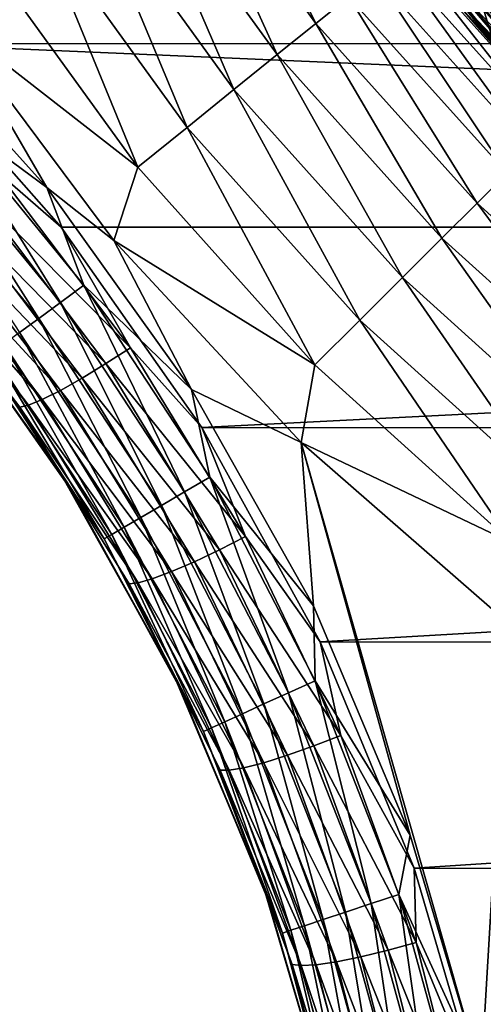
# Model space of a CAD drawing. Header units: metres. Extents: x -106 to 264, y -111 to 81.
# Tile 82 of 256: x -20.1 to -15.64, y -23.36 to -13.89. Entities that reach past the tile are written whole.
import ezdxf

# ---------------------------------------------------------------- set-up
doc = ezdxf.new("R2010")
doc.units = ezdxf.units.M
doc.layers.add('solid_20422013', color=7, linetype='CONTINUOUS')

msp = doc.modelspace()

# ---------------------------------------------------------------- linework, layer by layer
at = {"layer": 'solid_20422013'}
for points in [[(-18.615324, -12.040333, 20.173351), (-17.252094, -13.923544, 20.173351), (-18.272982, -11.818907, 20.651402)], [(-17.252094, -13.923544, 20.173351), (-16.934824, -13.667486, 20.651402), (-18.272982, -11.818907, 20.651402)], [(-19.016298, -12.299682, 19.765039), (-17.623705, -14.223458, 19.765039), (-18.615324, -12.040333, 20.173351)], [(-17.623705, -14.223458, 19.765039), (-17.252094, -13.923544, 20.173351), (-18.615324, -12.040333, 20.173351)], [(-16.873371, -12.249455, 51.848179), (-16.789288, -12.188413, 51.767784), (-15.350674, -13.956877, 51.767784)], [(-15.350674, -13.956877, 51.767784), (-16.789288, -12.188413, 51.767784), (-15.260953, -13.875302, 51.717224)], [(-19.466013, -12.590555, 19.436544), (-18.040487, -14.559827, 19.436544), (-19.016298, -12.299682, 19.765039)], [(-18.040487, -14.559827, 19.436544), (-17.623705, -14.223458, 19.765039), (-19.016298, -12.299682, 19.765039)], [(-15.486284, -14.080174, 51.952866), (-16.977558, -12.32509, 52.074615), (-16.937607, -12.296088, 51.952866)], [(-16.937607, -12.296088, 51.952866), (-16.873371, -12.249455, 51.848179), (-15.427553, -14.026776, 51.848179)], [(-15.486284, -14.080174, 51.952866), (-16.937607, -12.296088, 51.952866), (-15.427553, -14.026776, 51.848179)], [(-15.427553, -14.026776, 51.848179), (-16.873371, -12.249455, 51.848179), (-15.350674, -13.956877, 51.767784)], [(-14.512165, -13.987249, 49.000153), (-15.96102, -12.308205, 49.000153), (-15.502931, -13.168308, 48.987526)], [(-15.808592, -12.655075, 49.099998), (-15.96102, -12.308205, 49.000153), (-14.512165, -13.987249, 49.000153)], [(-16.977558, -12.32509, 52.074615), (-15.522812, -14.113385, 52.074615), (-16.990471, -12.334465, 52.204365)], [(-15.522812, -14.113385, 52.074615), (-15.534618, -14.124121, 52.204365), (-16.990471, -12.334465, 52.204365)], [(-15.681536, -13.63571, 76.813728), (-16.990471, -12.334465, 52.204365), (-15.534618, -14.124121, 52.204365)], [(-15.486284, -14.080174, 51.952866), (-15.522812, -14.113385, 52.074615), (-16.977558, -12.32509, 52.074615)], [(23.010382, -12.530283, -18.503851), (21.266914, -14.117199, -18.280825), (-23.005219, -12.534482, -18.503262)], [(21.266914, -14.117199, -18.280825), (-21.264048, -14.119773, -18.280462), (-23.005219, -12.534482, -18.503262)], [(-19.953371, -12.905777, 19.195969), (-18.492155, -14.924352, 19.195969), (-19.466013, -12.590555, 19.436544)], [(-18.492155, -14.924352, 19.195969), (-18.040487, -14.559827, 19.436544), (-19.466013, -12.590555, 19.436544)], [(-14.761733, -12.538729, 51.221619), (-15.801947, -12.601632, 49.432518), (-14.291653, -14.291653, 49.432518)], [(-14.291653, -14.291653, 49.432518), (-15.801947, -12.601632, 49.432518), (-15.426364, -13.103271, 49.338165)], [(-14.318913, -14.318913, 49.239994), (-15.832088, -12.625669, 49.239994), (-15.808592, -12.655075, 49.099998)], [(-15.426364, -13.103271, 49.338165), (-15.832088, -12.625669, 49.239994), (-14.318913, -14.318913, 49.239994)], [(-14.295605, -14.342182, 49.099998), (-15.808592, -12.655075, 49.099998), (-14.512165, -13.987249, 49.000153)], [(-14.318913, -14.318913, 49.239994), (-15.808592, -12.655075, 49.099998), (-14.295605, -14.342182, 49.099998)], [(-19.953371, -12.905777, 19.195969), (-20.466349, -13.23757, 19.049246), (-18.967566, -15.30804, 19.049246)], [(-19.953371, -12.905777, 19.195969), (-18.967566, -15.30804, 19.049246), (-18.492155, -14.924352, 19.195969)], [(-16.418461, -13.093286, 48.200001), (-15.886793, -13.733528, 23), (-15.101521, -14.592603, 23)], [(-14.849242, -14.849242, 48.200001), (-16.418461, -13.093286, 48.200001), (-15.101521, -14.592603, 23)], [(-15.989184, -13.581335, 48.383289), (-16.418461, -13.093286, 48.200001), (-14.849242, -14.849242, 48.200001)], [(-18.967566, -15.30804, 19.049246), (-20.466349, -13.23757, 19.049246), (-20.778269, -13.90009, 19)], [(-16.493074, -13.310966, 21.768116), (-15.008452, -14.964948, 21.768116), (-16.379496, -13.219301, 22.379227)], [(-16.379496, -13.219301, 22.379227), (-14.905098, -14.861893, 22.379227), (-15.886793, -13.733528, 23)], [(-15.008452, -14.964948, 21.768116), (-14.905098, -14.861893, 22.379227), (-16.379496, -13.219301, 22.379227)], [(-16.679718, -13.461599, 21.187397), (-15.178296, -15.134298, 21.187397), (-16.493074, -13.310966, 21.768116)], [(-15.178296, -15.134298, 21.187397), (-15.008452, -14.964948, 21.768116), (-16.493074, -13.310966, 21.768116)], [(-15.638376, -13.283357, 48.933891), (-15.760754, -13.387305, 48.840744), (-14.220942, -15.012865, 48.840744)], [(-15.760754, -13.387305, 48.840744), (-15.863476, -13.474558, 48.713097), (-14.313627, -15.110713, 48.713097)], [(-14.220942, -15.012865, 48.840744), (-15.760754, -13.387305, 48.840744), (-14.313627, -15.110713, 48.713097)], [(-16.934824, -13.667486, 20.651402), (-15.410438, -15.365767, 20.651402), (-16.679718, -13.461599, 21.187397)], [(-15.410438, -15.365767, 20.651402), (-15.178296, -15.134298, 21.187397), (-16.679718, -13.461599, 21.187397)], [(-15.94101, -13.540417, 48.557827), (-15.989184, -13.581335, 48.383289), (-14.427054, -15.230456, 48.383289)], [(-15.863476, -13.474558, 48.713097), (-15.94101, -13.540417, 48.557827), (-14.383588, -15.184568, 48.557827)], [(-14.383588, -15.184568, 48.557827), (-15.94101, -13.540417, 48.557827), (-14.427054, -15.230456, 48.383289)], [(-14.313627, -15.110713, 48.713097), (-15.863476, -13.474558, 48.713097), (-14.383588, -15.184568, 48.557827)], [(-14.427054, -15.230456, 48.383289), (-15.989184, -13.581335, 48.383289), (-14.849242, -14.849242, 48.200001)], [(-14.023079, -15.335779, 76.842094), (-15.681536, -13.63571, 76.813728), (-15.534618, -14.124121, 52.204365)], [(-15.515058, -13.801473, 76.961769), (-15.681536, -13.63571, 76.813728), (-14.023079, -15.335779, 76.842094)], [(-21.4424, -13.731791, 19), (-19.841536, -15.504073, 19), (-20.778269, -13.90009, 19)], [(-20.882738, -14.735141, 18.971521), (-19.841536, -15.504073, 19), (-21.4424, -13.731791, 19)], [(-17.252094, -13.923544, 20.173351), (-15.69915, -15.653644, 20.173351), (-16.934824, -13.667486, 20.651402)], [(-15.69915, -15.653644, 20.173351), (-15.410438, -15.365767, 20.651402), (-16.934824, -13.667486, 20.651402)], [(-14.905098, -14.861893, 22.379227), (-15.101521, -14.592603, 23), (-15.886793, -13.733528, 23)], [(-18.967566, -15.30804, 19.049246), (-20.778269, -13.90009, 19), (-19.198376, -16.012342, 19)], [(-19.841536, -15.504073, 19), (-19.198376, -16.012342, 19), (-20.778269, -13.90009, 19)], [(-17.623705, -14.223458, 19.765039), (-16.03731, -15.990823, 19.765039), (-17.252094, -13.923544, 20.173351)], [(-16.03731, -15.990823, 19.765039), (-15.69915, -15.653644, 20.173351), (-17.252094, -13.923544, 20.173351)], [(21.266914, -14.117199, -18.280825), (19.703514, -15.885834, -18.032259), (-21.264048, -14.119773, -18.280462)], [(-21.264048, -14.119773, -18.280462), (-19.704161, -15.885006, -18.032375), (-20.325171, -15.347529, -18.101274)], [(19.703514, -15.885834, -18.032259), (-19.704161, -15.885006, -18.032375), (-21.264048, -14.119773, -18.280462)], [(-18.040487, -14.559827, 19.436544), (-16.416574, -16.368988, 19.436544), (-17.623705, -14.223458, 19.765039)], [(-16.416574, -16.368988, 19.436544), (-16.03731, -15.990823, 19.765039), (-17.623705, -14.223458, 19.765039)], [(-18.492155, -14.924352, 19.195969), (-16.827587, -16.778809, 19.195969), (-18.040487, -14.559827, 19.436544)], [(-16.827587, -16.778809, 19.195969), (-16.416574, -16.368988, 19.436544), (-18.040487, -14.559827, 19.436544)], [(-21.091249, -14.924648, 18.886383), (-19.712017, -16.610741, 18.886383), (-20.882738, -14.735141, 18.971521)], [(-20.882738, -14.735141, 18.971521), (-19.484936, -16.443935, 18.971521), (-19.841536, -15.504073, 19)], [(-19.712017, -16.610741, 18.886383), (-19.484936, -16.443935, 18.971521), (-20.882738, -14.735141, 18.971521)], [(-21.283442, -15.099326, 18.747858), (-19.921326, -16.764494, 18.747858), (-21.091249, -14.924648, 18.886383)], [(-19.921326, -16.764494, 18.747858), (-19.712017, -16.610741, 18.886383), (-21.091249, -14.924648, 18.886383)], [(-18.492155, -14.924352, 19.195969), (-18.967566, -15.30804, 19.049246), (-17.260204, -17.210173, 19.049246)], [(-18.492155, -14.924352, 19.195969), (-17.260204, -17.210173, 19.049246), (-16.827587, -16.778809, 19.195969)], [(-20.104803, -16.899271, 18.561285), (-19.921326, -16.764494, 18.747858), (-21.283442, -15.099326, 18.747858)], [(-20.543171, -15.52215, -18.021122), (-20.325171, -15.347529, -18.101274), (-19.038204, -17.04578, -17.860945)], [(-19.704161, -15.885006, -18.032375), (-19.038204, -17.04578, -17.860945), (-20.325171, -15.347529, -18.101274)], [(-17.260204, -17.210173, 19.049246), (-18.967566, -15.30804, 19.049246), (-19.198376, -16.012342, 19)], [(-15.69915, -15.653644, 20.173351), (-13.973567, -17.211603, 20.173351), (-15.410438, -15.365767, 20.651402)], [(-20.543171, -15.52215, -18.021122), (-19.272911, -17.197245, -17.780867), (-20.75716, -15.685118, -17.882378)], [(-20.543171, -15.52215, -18.021122), (-19.038204, -17.04578, -17.860945), (-19.272911, -17.197245, -17.780867)], [(-19.841536, -15.504073, 19), (-18.448128, -17.445225, 19), (-19.198376, -16.012342, 19)], [(-19.484936, -16.443935, 18.971521), (-18.448128, -17.445225, 19), (-19.841536, -15.504073, 19)], [(-20.75716, -15.685118, -17.882378), (-19.502747, -17.337107, -17.642254), (-20.95298, -15.824821, -17.688328)], [(-19.272911, -17.197245, -17.780867), (-19.502747, -17.337107, -17.642254), (-20.75716, -15.685118, -17.882378)], [(-16.03731, -15.990823, 19.765039), (-14.274558, -17.582342, 19.765039), (-15.69915, -15.653644, 20.173351)], [(-14.274558, -17.582342, 19.765039), (-13.973567, -17.211603, 20.173351), (-15.69915, -15.653644, 20.173351)], [(-20.95298, -15.824821, -17.688328), (-19.712452, -17.455246, -17.448385), (-21.11759, -15.931627, -17.449577)], [(-19.502747, -17.337107, -17.642254), (-19.712452, -17.455246, -17.448385), (-20.95298, -15.824821, -17.688328)], [(-19.704161, -15.885006, -18.032375), (-18.349037, -17.81085, -17.761715), (-19.038204, -17.04578, -17.860945)], [(19.703514, -15.885834, -18.032259), (-18.349037, -17.81085, -17.761715), (-19.704161, -15.885006, -18.032375)], [(19.703514, -15.885834, -18.032259), (18.345623, -17.816748, -17.760887), (-18.349037, -17.81085, -17.761715)], [(-21.2418, -15.999969, -17.182243), (-20.019726, -17.597219, -16.942778), (-21.321886, -16.029226, -16.904537)], [(-21.11759, -15.931627, -17.449577), (-19.888037, -17.543455, -17.20986), (-21.2418, -15.999969, -17.182243)], [(-19.888037, -17.543455, -17.20986), (-20.019726, -17.597219, -16.942778), (-21.2418, -15.999969, -17.182243)], [(-19.712452, -17.455246, -17.448385), (-19.888037, -17.543455, -17.20986), (-21.11759, -15.931627, -17.449577)], [(-17.260204, -17.210173, 19.049246), (-19.198376, -16.012342, 19), (-17.392418, -17.956806, 19)], [(-18.448128, -17.445225, 19), (-17.392418, -17.956806, 19), (-19.198376, -16.012342, 19)], [(-16.416574, -16.368988, 19.436544), (-14.612135, -17.998144, 19.436544), (-16.03731, -15.990823, 19.765039)], [(-14.612135, -17.998144, 19.436544), (-14.274558, -17.582342, 19.765039), (-16.03731, -15.990823, 19.765039)], [(-21.321886, -16.029226, -16.904537), (-20.103664, -17.616421, -16.665331), (-20.881655, -16.605389, -16.547031)], [(-20.019726, -17.597219, -16.942778), (-20.103664, -17.616421, -16.665331), (-21.321886, -16.029226, -16.904537)], [(-16.827587, -16.778809, 19.195969), (-14.97797, -18.448753, 19.195969), (-16.416574, -16.368988, 19.436544)], [(-14.97797, -18.448753, 19.195969), (-14.612135, -17.998144, 19.436544), (-16.416574, -16.368988, 19.436544)], [(-21.003695, -16.452385, 17.5), (-19.703424, -18.264524, 17.5), (-20.436153, -17.142673, 17.792635)], [(-20.881655, -16.605389, -16.547031), (-19.703424, -18.264524, 17.5), (-21.003695, -16.452385, 17.5)], [(-19.712017, -16.610741, 18.886383), (-18.515526, -18.43107, 18.886383), (-19.484936, -16.443935, 18.971521)], [(-19.484936, -16.443935, 18.971521), (-18.272335, -18.288773, 18.971521), (-18.448128, -17.445225, 19)], [(-18.515526, -18.43107, 18.886383), (-18.272335, -18.288773, 18.971521), (-19.484936, -16.443935, 18.971521)], [(-20.881655, -16.605389, -16.547031), (-19.617594, -18.400642, -16.275717), (-19.703424, -18.264524, 17.5)], [(-20.103664, -17.616421, -16.665331), (-19.617594, -18.400642, -16.275717), (-20.881655, -16.605389, -16.547031)], [(-19.921326, -16.764494, 18.747858), (-18.739683, -18.562233, 18.747858), (-19.712017, -16.610741, 18.886383)], [(-18.739683, -18.562233, 18.747858), (-18.515526, -18.43107, 18.886383), (-19.712017, -16.610741, 18.886383)], [(-20.104803, -16.899271, 18.561285), (-18.936176, -18.677208, 18.561285), (-19.921326, -16.764494, 18.747858)], [(-18.936176, -18.677208, 18.561285), (-18.739683, -18.562233, 18.747858), (-19.921326, -16.764494, 18.747858)], [(-16.827587, -16.778809, 19.195969), (-17.260204, -17.210173, 19.049246), (-15.363036, -18.923048, 19.049246)], [(-16.827587, -16.778809, 19.195969), (-15.363036, -18.923048, 19.049246), (-14.97797, -18.448753, 19.195969)], [(-20.255383, -17.009884, 18.333845), (-19.097439, -18.771568, 18.333845), (-20.104803, -16.899271, 18.561285)], [(-19.097439, -18.771568, 18.333845), (-18.936176, -18.677208, 18.561285), (-20.104803, -16.899271, 18.561285)], [(-20.36727, -17.092073, 18.074297), (-19.217264, -18.841682, 18.074297), (-20.255383, -17.009884, 18.333845)], [(-19.217264, -18.841682, 18.074297), (-19.097439, -18.771568, 18.333845), (-20.255383, -17.009884, 18.333845)], [(-19.272911, -17.197245, -17.780867), (-19.038204, -17.04578, -17.860945), (-17.92971, -18.861309, -17.603813)], [(-18.349037, -17.81085, -17.761715), (-17.92971, -18.861309, -17.603813), (-19.038204, -17.04578, -17.860945)], [(-20.436153, -17.142673, 17.792635), (-19.291035, -18.884848, 17.792635), (-20.36727, -17.092073, 18.074297)], [(-19.703424, -18.264524, 17.5), (-19.291035, -18.884848, 17.792635), (-20.436153, -17.142673, 17.792635)], [(-19.291035, -18.884848, 17.792635), (-19.217264, -18.841682, 18.074297), (-20.36727, -17.092073, 18.074297)], [(-19.272911, -17.197245, -17.780867), (-18.178617, -18.988136, -17.523804), (-19.502747, -17.337107, -17.642254)], [(-19.272911, -17.197245, -17.780867), (-17.92971, -18.861309, -17.603813), (-18.178617, -18.988136, -17.523804)], [(-15.363036, -18.923048, 19.049246), (-17.260204, -17.210173, 19.049246), (-17.392418, -17.956806, 19)], [(-19.502747, -17.337107, -17.642254), (-18.42173, -19.103531, -17.385311), (-19.712452, -17.455246, -17.448385)], [(-18.178617, -18.988136, -17.523804), (-18.42173, -19.103531, -17.385311), (-19.502747, -17.337107, -17.642254)], [(-19.712452, -17.455246, -17.448385), (-18.642843, -19.198963, -17.191612), (-19.888037, -17.543455, -17.20986)], [(-18.42173, -19.103531, -17.385311), (-18.642843, -19.198963, -17.191612), (-19.712452, -17.455246, -17.448385)], [(-18.448128, -17.445225, 19), (-17.275953, -19.529982, 19), (-17.392418, -17.956806, 19)], [(-18.272335, -18.288773, 18.971521), (-17.275953, -19.529982, 19), (-18.448128, -17.445225, 19)], [(-20.019726, -17.597219, -16.942778), (-18.96452, -19.306404, -16.686443), (-20.103664, -17.616421, -16.665331)], [(-20.103664, -17.616421, -16.665331), (-19.050934, -19.315382, -16.409239), (-19.617594, -18.400642, -16.275717)], [(-18.96452, -19.306404, -16.686443), (-19.050934, -19.315382, -16.409239), (-20.103664, -17.616421, -16.665331)], [(-19.888037, -17.543455, -17.20986), (-18.827185, -19.267725, -16.953293), (-20.019726, -17.597219, -16.942778)], [(-18.827185, -19.267725, -16.953293), (-18.96452, -19.306404, -16.686443), (-20.019726, -17.597219, -16.942778)], [(-18.642843, -19.198963, -17.191612), (-18.827185, -19.267725, -16.953293), (-19.888037, -17.543455, -17.20986)], [(-18.349037, -17.81085, -17.761715), (-17.210392, -19.873657, -17.471807), (-17.92971, -18.861309, -17.603813)], [(18.345623, -17.816748, -17.760887), (-17.210392, -19.873657, -17.471807), (-18.349037, -17.81085, -17.761715)], [(18.345623, -17.816748, -17.760887), (17.20516, -19.884491, -17.470285), (-17.210392, -19.873657, -17.471807)], [(-15.363036, -18.923048, 19.049246), (-17.392418, -17.956806, 19), (-15.40181, -19.691759, 19)], [(-15.65876, -24.036444, 19), (-15.40181, -19.691759, 19), (-17.392418, -17.956806, 19)], [(-16.343258, -21.736338, 19), (-15.65876, -24.036444, 19), (-17.392418, -17.956806, 19)], [(-17.275953, -19.529982, 19), (-16.343258, -21.736338, 19), (-17.392418, -17.956806, 19)], [(-19.703424, -18.264524, 17.5), (-18.61301, -20.210175, 17.5), (-19.291035, -18.884848, 17.792635)], [(-19.617594, -18.400642, -16.275717), (-18.61301, -20.210175, 17.5), (-19.703424, -18.264524, 17.5)], [(-18.515526, -18.43107, 18.886383), (-17.51474, -20.365913, 18.886383), (-18.272335, -18.288773, 18.971521)], [(-18.272335, -18.288773, 18.971521), (-17.258076, -20.249666, 18.971521), (-17.275953, -19.529982, 19)], [(-17.51474, -20.365913, 18.886383), (-17.258076, -20.249666, 18.971521), (-18.272335, -18.288773, 18.971521)], [(-19.617594, -18.400642, -16.275717), (-18.557566, -20.324411, -15.985157), (-18.61301, -20.210175, 17.5)], [(-19.050934, -19.315382, -16.409239), (-18.557566, -20.324411, -15.985157), (-19.617594, -18.400642, -16.275717)], [(-18.739683, -18.562233, 18.747858), (-17.751316, -20.473064, 18.747858), (-18.515526, -18.43107, 18.886383)], [(-17.751316, -20.473064, 18.747858), (-17.51474, -20.365913, 18.886383), (-18.515526, -18.43107, 18.886383)], [(-18.936176, -18.677208, 18.561285), (-17.958696, -20.56699, 18.561285), (-18.739683, -18.562233, 18.747858)], [(-17.958696, -20.56699, 18.561285), (-17.751316, -20.473064, 18.747858), (-18.739683, -18.562233, 18.747858)], [(-19.097439, -18.771568, 18.333845), (-18.128895, -20.644077, 18.333845), (-18.936176, -18.677208, 18.561285)], [(-18.128895, -20.644077, 18.333845), (-17.958696, -20.56699, 18.561285), (-18.936176, -18.677208, 18.561285)], [(-19.291035, -18.884848, 17.792635), (-18.333216, -20.736618, 17.792635), (-19.217264, -18.841682, 18.074297)], [(-19.217264, -18.841682, 18.074297), (-18.255358, -20.701355, 18.074297), (-19.097439, -18.771568, 18.333845)], [(-18.333216, -20.736618, 17.792635), (-18.255358, -20.701355, 18.074297), (-19.217264, -18.841682, 18.074297)], [(-18.255358, -20.701355, 18.074297), (-18.128895, -20.644077, 18.333845), (-19.097439, -18.771568, 18.333845)], [(-18.61301, -20.210175, 17.5), (-18.333216, -20.736618, 17.792635), (-19.291035, -18.884848, 17.792635)], [(-18.178617, -18.988136, -17.523804), (-17.92971, -18.861309, -17.603813), (-17.009918, -20.775328, -17.332502)], [(-17.210392, -19.873657, -17.471807), (-17.009918, -20.775328, -17.332502), (-17.92971, -18.861309, -17.603813)], [(-18.178617, -18.988136, -17.523804), (-17.270401, -20.876312, -17.252556), (-18.42173, -19.103531, -17.385311)], [(-18.178617, -18.988136, -17.523804), (-17.009918, -20.775328, -17.332502), (-17.270401, -20.876312, -17.252556)], [(-18.42173, -19.103531, -17.385311), (-17.524122, -20.966169, -17.114168), (-18.642843, -19.198963, -17.191612)], [(-17.270401, -20.876312, -17.252556), (-17.524122, -20.966169, -17.114168), (-18.42173, -19.103531, -17.385311)], [(-18.642843, -19.198963, -17.191612), (-17.754101, -21.038046, -16.920618), (-18.827185, -19.267725, -16.953293)], [(-17.524122, -20.966169, -17.114168), (-17.754101, -21.038046, -16.920618), (-18.642843, -19.198963, -17.191612)], [(-18.96452, -19.306404, -16.686443), (-18.086084, -21.110128, -16.415834), (-19.050934, -19.315382, -16.409239)], [(-19.050934, -19.315382, -16.409239), (-18.17363, -21.108917, -16.138842), (-18.557566, -20.324411, -15.985157)], [(-18.086084, -21.110128, -16.415834), (-18.17363, -21.108917, -16.138842), (-19.050934, -19.315382, -16.409239)], [(-18.827185, -19.267725, -16.953293), (-17.944941, -21.086796, -16.682482), (-18.96452, -19.306404, -16.686443)], [(-17.944941, -21.086796, -16.682482), (-18.086084, -21.110128, -16.415834), (-18.96452, -19.306404, -16.686443)], [(-17.754101, -21.038046, -16.920618), (-17.944941, -21.086796, -16.682482), (-18.827185, -19.267725, -16.953293)], [(-17.258076, -20.249666, 18.971521), (-16.343258, -21.736338, 19), (-17.275953, -19.529982, 19)], [(-15.65876, -24.036444, 19), (-15.239114, -26.390728, 19), (-15.40181, -19.691759, 19)], [(-17.210392, -19.873657, -17.471807), (-16.305061, -22.052233, -17.165628), (-17.009918, -20.775328, -17.332502)], [(17.20516, -19.884491, -17.470285), (-16.305061, -22.052233, -17.165628), (-17.210392, -19.873657, -17.471807)], [(17.20516, -19.884491, -17.470285), (16.300222, -22.066586, -17.16361), (-16.305061, -22.052233, -17.165628)], [(-18.61301, -20.210175, 17.5), (-17.746017, -22.265137, 17.5), (-18.333216, -20.736618, 17.792635)], [(-18.557566, -20.324411, -15.985157), (-17.746017, -22.265137, 17.5), (-18.61301, -20.210175, 17.5)], [(-17.51474, -20.365913, 18.886383), (-16.720501, -22.394306, 18.886383), (-17.258076, -20.249666, 18.971521)], [(-17.258076, -20.249666, 18.971521), (-16.453144, -22.305368, 18.971521), (-16.343258, -21.736338, 19)], [(-16.720501, -22.394306, 18.886383), (-16.453144, -22.305368, 18.971521), (-17.258076, -20.249666, 18.971521)], [(-18.557566, -20.324411, -15.985157), (-17.714354, -22.354342, -15.678413), (-17.746017, -22.265137, 17.5)], [(-18.17363, -21.108917, -16.138842), (-17.714354, -22.354342, -15.678413), (-18.557566, -20.324411, -15.985157)], [(-17.751316, -20.473064, 18.747858), (-16.966934, -22.476284, 18.747858), (-17.51474, -20.365913, 18.886383)], [(-16.966934, -22.476284, 18.747858), (-16.720501, -22.394306, 18.886383), (-17.51474, -20.365913, 18.886383)], [(-17.958696, -20.56699, 18.561285), (-17.182957, -22.548145, 18.561285), (-17.751316, -20.473064, 18.747858)], [(-17.182957, -22.548145, 18.561285), (-16.966934, -22.476284, 18.747858), (-17.751316, -20.473064, 18.747858)], [(-18.255358, -20.701355, 18.074297), (-17.491978, -22.650942, 18.074297), (-18.128895, -20.644077, 18.333845)], [(-18.128895, -20.644077, 18.333845), (-17.360245, -22.607121, 18.333845), (-17.958696, -20.56699, 18.561285)], [(-17.491978, -22.650942, 18.074297), (-17.360245, -22.607121, 18.333845), (-18.128895, -20.644077, 18.333845)], [(-17.360245, -22.607121, 18.333845), (-17.182957, -22.548145, 18.561285), (-17.958696, -20.56699, 18.561285)], [(-18.333216, -20.736618, 17.792635), (-17.57308, -22.677921, 17.792635), (-18.255358, -20.701355, 18.074297)], [(-17.746017, -22.265137, 17.5), (-17.57308, -22.677921, 17.792635), (-18.333216, -20.736618, 17.792635)], [(-17.57308, -22.677921, 17.792635), (-17.491978, -22.650942, 18.074297), (-18.255358, -20.701355, 18.074297)], [(-17.270401, -20.876312, -17.252556), (-17.009918, -20.775328, -17.332502), (-16.287025, -22.768139, -17.049772)], [(-16.305061, -22.052233, -17.165628), (-16.287025, -22.768139, -17.049772), (-17.009918, -20.775328, -17.332502)], [(-17.270401, -20.876312, -17.252556), (-16.556374, -22.842361, -16.969875), (-17.524122, -20.966169, -17.114168)], [(-17.270401, -20.876312, -17.252556), (-16.287025, -22.768139, -17.049772), (-16.556374, -22.842361, -16.969875)], [(-17.524122, -20.966169, -17.114168), (-16.817974, -22.905916, -16.831577), (-17.754101, -21.038046, -16.920618)], [(-16.556374, -22.842361, -16.969875), (-16.817974, -22.905916, -16.831577), (-17.524122, -20.966169, -17.114168)], [(-18.17363, -21.108917, -16.138842), (-17.479874, -22.978918, -15.856867), (-17.714354, -22.354342, -15.678413)], [(-17.392479, -22.990097, -16.133684), (-17.479874, -22.978918, -15.856867), (-18.17363, -21.108917, -16.138842)], [(-18.086084, -21.110128, -16.415834), (-17.392479, -22.990097, -16.133684), (-18.17363, -21.108917, -16.138842)], [(-17.944941, -21.086796, -16.682482), (-17.249327, -22.982132, -16.400162), (-18.086084, -21.110128, -16.415834)], [(-17.249327, -22.982132, -16.400162), (-17.392479, -22.990097, -16.133684), (-18.086084, -21.110128, -16.415834)], [(-17.754101, -21.038046, -16.920618), (-17.054239, -22.953688, -16.638147), (-17.944941, -21.086796, -16.682482)], [(-17.054239, -22.953688, -16.638147), (-17.249327, -22.982132, -16.400162), (-17.944941, -21.086796, -16.682482)], [(-16.817974, -22.905916, -16.831577), (-17.054239, -22.953688, -16.638147), (-17.754101, -21.038046, -16.920618)], [(-16.453144, -22.305368, 18.971521), (-15.65876, -24.036444, 19), (-16.343258, -21.736338, 19)], [(-16.305061, -22.052233, -17.165628), (-15.641152, -24.319883, -16.846931), (-16.287025, -22.768139, -17.049772)], [(16.300222, -22.066586, -17.16361), (-15.641152, -24.319883, -16.846931), (-16.305061, -22.052233, -17.165628)], [(16.300222, -22.066586, -17.16361), (15.63771, -24.33466, -16.844854), (-15.641152, -24.319883, -16.846931)], [(-17.746017, -22.265137, 17.5), (-17.113224, -24.403858, 17.5), (-17.57308, -22.677921, 17.792635)], [(-17.714354, -22.354342, -15.678413), (-17.113224, -24.403858, 17.5), (-17.746017, -22.265137, 17.5)], [(-17.714354, -22.354342, -15.678413), (-17.098833, -24.465239, -15.359561), (-17.113224, -24.403858, 17.5)], [(-17.479874, -22.978918, -15.856867), (-17.098833, -24.465239, -15.359561), (-17.714354, -22.354342, -15.678413)], [(-16.720501, -22.394306, 18.886383), (-16.141417, -24.494272, 18.886383), (-16.453144, -22.305368, 18.971521)], [(-16.453144, -22.305368, 18.971521), (-15.866263, -24.433607, 18.971521), (-15.65876, -24.036444, 19)], [(-16.141417, -24.494272, 18.886383), (-15.866263, -24.433607, 18.971521), (-16.453144, -22.305368, 18.971521)], [(-16.966934, -22.476284, 18.747858), (-16.395037, -24.550188, 18.747858), (-16.720501, -22.394306, 18.886383)], [(-16.395037, -24.550188, 18.747858), (-16.141417, -24.494272, 18.886383), (-16.720501, -22.394306, 18.886383)], [(-17.360245, -22.607121, 18.333845), (-16.799818, -24.639431, 18.333845), (-17.182957, -22.548145, 18.561285)], [(-17.182957, -22.548145, 18.561285), (-16.617357, -24.599205, 18.561285), (-16.966934, -22.476284, 18.747858)], [(-16.799818, -24.639431, 18.333845), (-16.617357, -24.599205, 18.561285), (-17.182957, -22.548145, 18.561285)], [(-16.617357, -24.599205, 18.561285), (-16.395037, -24.550188, 18.747858), (-16.966934, -22.476284, 18.747858)], [(-17.491978, -22.650942, 18.074297), (-16.93539, -24.669323, 18.074297), (-17.360245, -22.607121, 18.333845)], [(-16.93539, -24.669323, 18.074297), (-16.799818, -24.639431, 18.333845), (-17.360245, -22.607121, 18.333845)], [(-17.57308, -22.677921, 17.792635), (-17.018858, -24.687725, 17.792635), (-17.491978, -22.650942, 18.074297)], [(-17.113224, -24.403858, 17.5), (-17.018858, -24.687725, 17.792635), (-17.57308, -22.677921, 17.792635)], [(-17.018858, -24.687725, 17.792635), (-16.93539, -24.669323, 18.074297), (-17.491978, -22.650942, 18.074297)], [(-16.556374, -22.842361, -16.969875), (-16.287025, -22.768139, -17.049772), (-15.767157, -24.820139, -16.758377)], [(-15.641152, -24.319883, -16.846931), (-15.767157, -24.820139, -16.758377), (-16.287025, -22.768139, -17.049772)], [(-16.817974, -22.905916, -16.831577), (-16.309324, -24.903732, -16.540285), (-17.054239, -22.953688, -16.638147)], [(-16.556374, -22.842361, -16.969875), (-16.042604, -24.866957, -16.678518), (-16.817974, -22.905916, -16.831577)], [(-16.042604, -24.866957, -16.678518), (-16.309324, -24.903732, -16.540285), (-16.817974, -22.905916, -16.831577)], [(-16.556374, -22.842361, -16.969875), (-15.767157, -24.820139, -16.758377), (-16.042604, -24.866957, -16.678518)], [(-17.479874, -22.978918, -15.856867), (-16.975906, -24.90727, -15.566036), (-17.098833, -24.465239, -15.359561)], [(-16.889854, -24.928022, -15.842723), (-16.975906, -24.90727, -15.566036), (-17.479874, -22.978918, -15.856867)], [(-17.392479, -22.990097, -16.133684), (-16.889854, -24.928022, -15.842723), (-17.479874, -22.978918, -15.856867)], [(-17.249327, -22.982132, -16.400162), (-16.746428, -24.935234, -16.109074), (-17.392479, -22.990097, -16.133684)], [(-16.746428, -24.935234, -16.109074), (-16.889854, -24.928022, -15.842723), (-17.392479, -22.990097, -16.133684)], [(-17.054239, -22.953688, -16.638147), (-16.549307, -24.927128, -16.346947), (-17.249327, -22.982132, -16.400162)], [(-16.549307, -24.927128, -16.346947), (-16.746428, -24.935234, -16.109074), (-17.249327, -22.982132, -16.400162)], [(-16.309324, -24.903732, -16.540285), (-16.549307, -24.927128, -16.346947), (-17.054239, -22.953688, -16.638147)]]:
    msp.add_3dface(points, dxfattribs=at)

doc.saveas('drawing.dxf')
